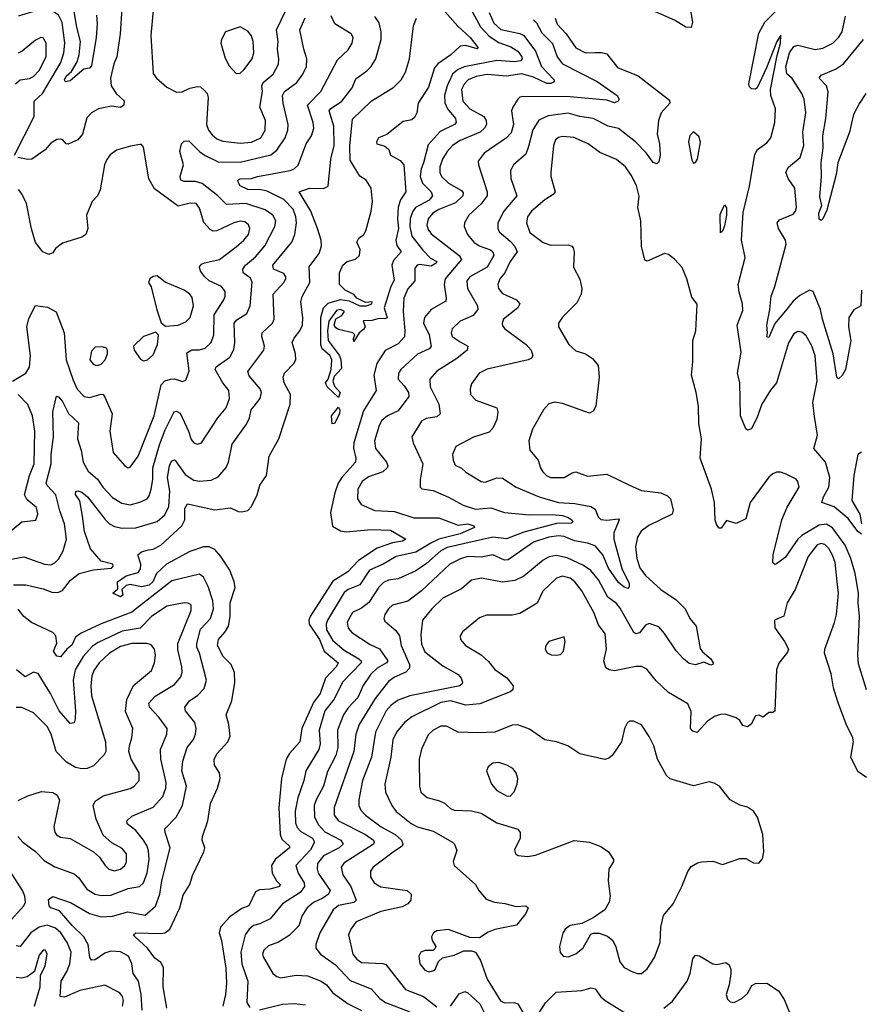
# Model space of a CAD drawing. Extents: x 2133489 to 2292442, y 756223 to 916462.
# Tile 137 of 256: x 2157753 to 2162114, y 873435 to 878538. Entities that reach past the tile are written whole.
import ezdxf

# ---------------------------------------------------------------- set-up
doc = ezdxf.new("R2010")
doc.units = 0

msp = doc.modelspace()

# ---------------------------------------------------------------- linework, layer by layer
at = {"layer": '0CON20XD'}
for points in [[(2158150.8, 878560.8), (2158155.2, 878515.2), (2158149.8, 878445), (2158125, 878298), (2158115, 878286), (2158085, 878280.8), (2158015, 878221.5), (2157991.2, 878215), (2157985.6, 878225), (2157994.8, 878245), (2158021.2, 878268.8), (2158050.5, 878319.5), (2158060.7, 878355), (2158069, 878425), (2158049.1, 878499.1), (2158025, 878643.1)], [(2157725.7, 877835), (2157828.9, 878035), (2157828.4, 878115), (2157872, 878155), (2157967, 878315), (2157981.5, 878365), (2157987.1, 878415), (2157973.4, 878523.4), (2157955, 878560.4), (2157925, 878581.8), (2157837.1, 878582.9), (2157745.8, 878555.8)], [(2158282.7, 878595), (2158273.5, 878465), (2158256.9, 878345), (2158241.4, 878308.6), (2158223.7, 878233.7), (2158226.9, 878195), (2158252.5, 878155), (2158295, 878116.7), (2158293.1, 878095), (2158275, 878083.1), (2158228.5, 878088.5), (2158161.2, 878075), (2158125.7, 878055), (2158101.6, 878028.4), (2158078.2, 877945), (2158054.5, 877915.5), (2158005, 877892), (2157994.2, 877894.2), (2157976.7, 877915), (2157965, 877919.2), (2157945, 877916.9), (2157915, 877897.5), (2157885, 877862.5), (2157816.2, 877815), (2157795, 877813.4), (2157743.5, 877823.5)], [(2158446.7, 878605), (2158433.5, 878455), (2158445, 878258.8), (2158461.4, 878235), (2158515, 878188), (2158565, 878162.5), (2158595, 878164.3), (2158635, 878183.1), (2158675, 878190.8), (2158689.4, 878189.4), (2158711.4, 878171.4), (2158725.3, 878155.3), (2158730, 878135), (2158721.2, 877995), (2158731.4, 877965), (2158750.4, 877940.4), (2158775, 877920.3), (2158805, 877908.8), (2158895, 877897.5)], [(2160089.3, 878595), (2160140.2, 878500.2), (2160185, 878451.3), (2160235, 878418.8), (2160297.4, 878397.4), (2160334.3, 878375), (2160354.7, 878345), (2160356.4, 878335), (2160349.5, 878325), (2160315, 878318.3), (2160225, 878326.2), (2160056.5, 878293.5), (2160022.1, 878277.9), (2159995, 878255.8), (2159968.1, 878195), (2159954.3, 878145), (2159956, 878106), (2159970, 878075), (2160010.7, 878025), (2160014.6, 878005), (2160005.6, 877994.4), (2159932.2, 877957.8), (2159870.5, 877889.5), (2159846, 877795), (2159832.6, 877765), (2159829, 877725), (2159840.6, 877690.6), (2159884.8, 877644.8), (2159892.5, 877625), (2159875, 877602.5), (2159803.2, 877565), (2159788.1, 877541.9), (2159776.5, 877505), (2159775.2, 877465), (2159785.7, 877415), (2159842.5, 877342.5), (2159881.8, 877301.8), (2159915.4, 877285), (2159911.2, 877275), (2159885, 877260), (2159825, 877268.6), (2159811.9, 877265), (2159799.9, 877250.1), (2159800.4, 877185), (2159765, 877143.1), (2159743.3, 877095), (2159739.3, 877025), (2159749.3, 876925), (2159746.6, 876893.4), (2159715, 876857.1), (2159646.6, 876823.4), (2159603.5, 876755), (2159588.8, 876695), (2159600.9, 876615), (2159535, 876510.6), (2159484.7, 876345), (2159482.9, 876317.1), (2159495.3, 876265), (2159493.1, 876245), (2159422.8, 876165), (2159404, 876135), (2159385.3, 876085), (2159363.4, 875983.4), (2159373.6, 875913.6), (2159415, 875888.5), (2159445, 875884), (2159575, 875895.9), (2159675, 875892.7), (2159753.3, 875845), (2159736.2, 875835), (2159685, 875826.9), (2159605, 875799.2), (2159507.9, 875735), (2159454, 875676), (2159375, 875628), (2159258.6, 875445), (2159251.1, 875425), (2159253, 875405), (2159306.1, 875325), (2159330.8, 875265), (2159403.6, 875205), (2159395.3, 875185), (2159337.3, 875125), (2159309.3, 875045), (2159275, 874998.7), (2159215.2, 874865), (2159204.7, 874795), (2159151.6, 874735), (2159133.7, 874705), (2159109.7, 874605), (2159096, 874455), (2159103.3, 874315), (2159111.2, 874291.2), (2159151.8, 874255), (2159152, 874245), (2159077.1, 874185), (2159057.9, 874155), (2159061.4, 874115), (2159084.1, 874074.1), (2159102.9, 874055), (2159100, 874045), (2159048.8, 874031.2), (2158995, 874027.5), (2158975, 874018.5), (2158941.1, 873945), (2158905, 873931.1), (2158841.3, 873888.7), (2158793.6, 873835), (2158786.9, 873805), (2158799.1, 873765), (2158822, 873622), (2158824.2, 873545), (2158819.4, 873485), (2158806.2, 873425)], [(2158895, 877897.5), (2158955, 877902.7), (2159002.9, 877925), (2159025.9, 877965), (2159027.6, 878015), (2158997.6, 878085), (2159010.8, 878165), (2159007.7, 878195), (2159015, 878212.2), (2159066.4, 878255), (2159093.6, 878306.4), (2159096.4, 878335), (2159088.6, 878385), (2159092.9, 878425), (2159084.1, 878485), (2159131.8, 878585)], [(2159943.6, 878593.6), (2160023.7, 878503.7), (2160086.6, 878445), (2160128.6, 878391.4), (2160123, 878387), (2160065, 878402.9), (2160035, 878399.6), (2159987.5, 878355), (2159920.4, 878309.6), (2159902.4, 878287.6), (2159871.5, 878188.5), (2159817.3, 878105), (2159810.9, 878055), (2159799.3, 878030.7), (2159785, 878018.2), (2159740, 878010), (2159655, 877942.5), (2159612.5, 877925), (2159602.5, 877905), (2159603.6, 877893.6), (2159645, 877882.5), (2159666.2, 877865), (2159674, 877835), (2159725, 877807.9), (2159743.9, 877785), (2159751.8, 877668.2), (2159754.4, 877645), (2159726.3, 877603.7), (2159714.4, 877565.6), (2159711.3, 877505), (2159716.3, 877455), (2159701.5, 877395), (2159706.6, 877366.6), (2159730.6, 877335), (2159689.6, 877290.4), (2159680.9, 877265), (2159693.1, 877186.9), (2159675.6, 877154.4), (2159641.8, 877045), (2159657.6, 876992.4), (2159645, 876986.9), (2159615, 876989.4), (2159578.3, 876978.3), (2159532.5, 876977.5), (2159543.3, 876945), (2159535, 876931.2), (2159512.5, 876915), (2159485, 876870), (2159482.5, 876885), (2159490, 876905), (2159480, 876915), (2159405, 876932.5), (2159390.7, 876940.7), (2159383.3, 876955), (2159392, 876988), (2159422.5, 877005), (2159436.7, 877025), (2159415, 877035.8), (2159395, 877030), (2159354.4, 876975), (2159348.9, 876925), (2159351.5, 876875), (2159408.8, 876798.8), (2159417.2, 876777.2), (2159420, 876730), (2159382.3, 876687.7), (2159375.5, 876665), (2159385, 876638), (2159414.3, 876605)], [(2161228.7, 878585), (2161240, 878525), (2161232.2, 878497.8), (2161205, 878498.5), (2161145.7, 878535), (2161020.5, 878590.5)], [(2162115, 875871.8), (2162095, 875885.4), (2162045, 875952.7), (2161973.1, 876013.1), (2161909.2, 876035), (2161917.5, 876065), (2161944.7, 876115), (2161950.7, 876165), (2161927.6, 876245), (2161867.1, 876315), (2161886.1, 876383.9), (2161871.7, 876481.7), (2161863.5, 876553.5), (2161885.2, 876665.2), (2161874.7, 876795), (2161857.2, 876847.2), (2161828.5, 876898.5), (2161805, 876917.8), (2161785, 876921.1), (2161765, 876909.4), (2161736.9, 876863.1), (2161674.6, 876655), (2161642.7, 876617.3), (2161598.9, 876545), (2161575, 876477.5), (2161545, 876417.5), (2161525, 876410), (2161515, 876418), (2161487.5, 876485), (2161484.7, 876654.7), (2161472.9, 876705), (2161490.9, 876815), (2161471.1, 876955), (2161499.5, 877030.5), (2161498.5, 877065), (2161480.3, 877125), (2161476.2, 877165), (2161512.5, 877305), (2161493.7, 877395), (2161501.5, 877538.5), (2161534.7, 877675), (2161561.5, 877838.5), (2161575.9, 877864.1), (2161625, 877898.9), (2161645.3, 877924.7), (2161665.4, 878005), (2161669.1, 878075), (2161644.4, 878144.4), (2161643.6, 878175), (2161677.7, 878352.3), (2161695.6, 878415.6), (2161697.5, 878457.5), (2161676.7, 878425), (2161622.7, 878287.3), (2161575, 878184.4), (2161565, 878176.7), (2161545, 878178.9), (2161535, 878189.2), (2161531.6, 878205), (2161582.7, 878467.3), (2161614.8, 878525.2), (2161685, 878596.2)], [(2157721.7, 875608.3), (2157785, 875607.9), (2157875, 875588.2), (2157920.6, 875570.6), (2157951.8, 875568.2), (2157975, 875580), (2158016.7, 875633.3), (2158062.1, 875667.9), (2158135, 875686.9), (2158228.8, 875695), (2158238.1, 875705), (2158235.7, 875715), (2158175, 875732.2), (2158119.6, 875795), (2158088.5, 875885), (2158078.4, 875965), (2158064.1, 876044.1), (2158042.4, 876077.6), (2158045, 876092), (2158055, 876095.6), (2158075, 876088.6), (2158105, 876064.5), (2158196.6, 875946.6), (2158219.1, 875925), (2158245, 875911.1), (2158285, 875902.4), (2158355, 875904.7), (2158465, 875936.9), (2158505, 875970.9), (2158525.5, 876014.5), (2158531.5, 876095), (2158519.6, 876165), (2158529.2, 876225), (2158540.5, 876249.5), (2158555, 876256.1), (2158561.3, 876251.3), (2158610.3, 876180.3), (2158655, 876151.4), (2158685, 876146.5), (2158745, 876150.8), (2158782.1, 876167.9), (2158823.4, 876216.6), (2158835.5, 876244.5), (2158855, 876338), (2158928, 876442), (2158943.9, 876475), (2158953.3, 876515), (2158968.2, 876535), (2159000, 876575), (2159006.2, 876605), (2158998.8, 876625), (2158942.7, 876692.7), (2158934.6, 876715), (2159018.9, 876825), (2159022.2, 876845), (2159007.1, 876895), (2159010, 876915), (2159062.7, 876965), (2159072.3, 876985), (2159065.9, 877115), (2159122.1, 877175), (2159132.1, 877195), (2159132.7, 877205), (2159121.5, 877221.5), (2159068.2, 877245), (2159064.7, 877265), (2159162.5, 877385), (2159178.2, 877425), (2159186.8, 877485), (2159184.3, 877515), (2159170.5, 877555), (2159121.8, 877605), (2159035, 877649.2), (2159005, 877656.2), (2158935, 877657.8), (2158896.5, 877676.5), (2158884.5, 877695.5), (2158884.4, 877705), (2158895, 877713.1), (2158955, 877715.2), (2158985, 877725.7), (2159155, 877756.2), (2159175.8, 877764.2), (2159195.8, 877784.2), (2159237.8, 877895), (2159264.8, 877935.2), (2159277.6, 877975), (2159274.7, 878005), (2159244.7, 878095.3), (2159313.1, 878165), (2159400.7, 878329.3), (2159455, 878381.1), (2159475.4, 878415), (2159480.4, 878445), (2159470.5, 878465), (2159386.6, 878516.6), (2159367.1, 878557.1)], [(2158515.8, 873415), (2158496.1, 873525), (2158498.4, 873625), (2158485, 873650.9), (2158453.9, 873673.9), (2158415.8, 873725.8), (2158351.8, 873785), (2158343.1, 873795), (2158354.3, 873805.7), (2158485, 873801.1), (2158505, 873805.9), (2158530.9, 873825), (2158582.3, 873935), (2158599.9, 874000.1), (2158634.6, 874055), (2158648.3, 874101.7), (2158708.1, 874225), (2158711.9, 874245), (2158698.9, 874285), (2158700.5, 874305), (2158728.8, 874385), (2158742.7, 874475), (2158777.8, 874555), (2158791.5, 874605), (2158789.4, 874635), (2158762.9, 874675), (2158761.5, 874705), (2158776.5, 874735), (2158831.1, 874795), (2158844.5, 874825), (2158837.1, 874885), (2158823.1, 874935), (2158852.6, 875007.4), (2158867.4, 875102.6), (2158865.9, 875155), (2158848.7, 875195), (2158808.1, 875238.1), (2158778, 875295), (2158784, 875325), (2158818.4, 875365), (2158834.8, 875395.2), (2158843.8, 875445), (2158844.3, 875515), (2158869.3, 875595), (2158865.4, 875625), (2158841.8, 875685), (2158795.2, 875755.2), (2158765, 875791.3), (2158735, 875806.2), (2158705, 875805.2), (2158635, 875781.2), (2158514.2, 875715.8), (2158462.1, 875667.9), (2158442.4, 875625), (2158425, 875607.6), (2158385, 875598.4), (2158325, 875610), (2158305, 875605.7), (2158283.3, 875585), (2158288.5, 875555), (2158275, 875545.7), (2158236.7, 875565), (2158261.7, 875588.3), (2158259.5, 875625), (2158305, 875656), (2158366.9, 875673.1), (2158378.5, 875691.5), (2158381.8, 875715), (2158365.8, 875765), (2158385, 875780.6), (2158420.2, 875789.8), (2158445, 875792.9), (2158485.2, 875814.8), (2158593.3, 875915), (2158608.9, 875945), (2158609.1, 876005), (2158622.1, 876027.9), (2158765, 875996.7), (2158845, 876008.2), (2158885, 875988.7), (2158905, 875986.7), (2158935, 875993.8), (2158955, 876014.4), (2158983.1, 876075), (2158998.2, 876125), (2159032.7, 876175), (2159045.6, 876275), (2159095.4, 876365), (2159155.3, 876545), (2159156.9, 876595), (2159124, 876655), (2159118.8, 876685), (2159125.5, 876705), (2159174.5, 876755), (2159183.6, 876775), (2159183.1, 876805), (2159165.4, 876865), (2159175, 876886.7), (2159205.4, 876925), (2159218.2, 876955), (2159220.6, 876995), (2159209.1, 877075), (2159217.4, 877102.6), (2159257.4, 877175), (2159253.9, 877256.1), (2159305.5, 877325), (2159317.1, 877365), (2159314.6, 877395), (2159296.2, 877455), (2159261.9, 877545), (2159201.1, 877645), (2159255, 877664.8), (2159327.4, 877662.6), (2159351.4, 877675), (2159364.7, 877815), (2159381.9, 877885), (2159381, 877985), (2159355.9, 878065), (2159363.9, 878076.1), (2159423.1, 878115), (2159476.7, 878185), (2159495, 878230.5), (2159552.5, 878272.5), (2159574.5, 878295), (2159598.2, 878335), (2159625.4, 878435.4), (2159625.4, 878475), (2159615, 878522), (2159594.1, 878554.1)], [(2158687, 877853), (2158715, 877833.1), (2158781.7, 877801.7), (2158895, 877798.8), (2159055, 877837.2), (2159085, 877861.2), (2159128.4, 877925), (2159141.8, 877965), (2159144.1, 877995), (2159117.6, 878105), (2159114.6, 878145), (2159125.6, 878165), (2159188.7, 878211.3), (2159220.4, 878255), (2159239.1, 878295), (2159241.8, 878335), (2159225.6, 878385), (2159205.4, 878485), (2159232.3, 878547.7)], [(2160415, 878537.6), (2160431, 878521), (2160458.6, 878468.6), (2160513.4, 878413.4), (2160538.4, 878345), (2160565, 878309.3), (2160745, 878217.8), (2160848.1, 878145), (2160859.5, 878125), (2160854.3, 878115), (2160835, 878106.4), (2160795, 878120.4), (2160605, 878137.8), (2160360.6, 878139.4), (2160345, 878135.5), (2160334.7, 878125.3), (2160307.8, 878085), (2160301.4, 878065), (2160311.3, 877995), (2160299.2, 877950.8), (2160274.8, 877925.2), (2160159.5, 877845), (2160129.2, 877805), (2160130, 877785), (2160175.3, 877645.3), (2160175.4, 877625), (2160145, 877582.9), (2160080, 877525), (2160058.5, 877485), (2160056.9, 877465), (2160074.3, 877424.3), (2160106.2, 877385), (2160134.3, 877365), (2160192.5, 877345), (2160204.8, 877334.8), (2160210, 877315), (2160175, 877254.7), (2160085.4, 877205), (2160069.7, 877185), (2160073.4, 877145), (2160124.6, 877055), (2160126.9, 877035), (2160103.6, 877005), (2160035, 876975.3), (2159994.5, 876935), (2159988.2, 876915), (2159994.5, 876895), (2160035, 876868.8), (2160075.4, 876845.4), (2160071.1, 876825), (2160018.8, 876781.2), (2159915, 876715.4), (2159879.1, 876675), (2159880.9, 876635), (2159925.6, 876544.4), (2159931.1, 876495), (2159915, 876480), (2159860, 876470), (2159835, 876456.5), (2159785.6, 876375), (2159791.5, 876345), (2159842.7, 876235), (2159827.4, 876152.6), (2159828, 876115), (2159837, 876107), (2159895, 876097.3), (2159975, 876063.8), (2160051.4, 876021.4), (2160115, 876000.3), (2160195, 876008), (2160265, 875983.2), (2160395, 875970.9), (2160512.7, 875972.7), (2160565, 875968.1), (2160595, 875957.8), (2160613.8, 875945), (2160618.5, 875935), (2160612.4, 875927.6), (2160535, 875927.2), (2160365, 875882.4), (2160275, 875846.8), (2160205, 875855.2), (2159968.5, 875801.5), (2159935, 875784.3), (2159860.5, 875719.5), (2159805, 875681.9), (2159715, 875640), (2159665, 875633.2), (2159639, 875621), (2159613.3, 875596.7), (2159562, 875518), (2159525, 875488.2), (2159478.2, 875465), (2159449.3, 875415), (2159454.6, 875385), (2159475, 875362.1), (2159569.7, 875299.7), (2159617.7, 875277.7), (2159660, 875215), (2159653.8, 875205), (2159605, 875177.4), (2159572.4, 875145), (2159532.8, 875087.2), (2159504.8, 875025), (2159455, 874971.1), (2159431, 874935), (2159400, 874855), (2159401.5, 874765), (2159391.3, 874725), (2159348.5, 874641.5), (2159327.5, 874565), (2159288.6, 874495), (2159278.4, 874465), (2159281.1, 874405), (2159301.6, 874365), (2159335, 874329.3), (2159417.1, 874285), (2159428.9, 874265), (2159409.2, 874245), (2159327.2, 874205), (2159296.3, 874165), (2159293.8, 874135), (2159300, 874115), (2159362.3, 874025), (2159353.1, 874005), (2159324.5, 873985), (2159275, 873962.6), (2159243.3, 873935), (2159216.1, 873895), (2159198.8, 873841.2), (2159149.3, 873790.7), (2159095, 873756.1), (2159042.6, 873737.4), (2159018.1, 873715), (2159012.2, 873695), (2159015, 873681.2), (2159065, 873594.4), (2159085, 873578.9), (2159105, 873572.9), (2159185, 873585.4), (2159245, 873581.6), (2159315, 873554.1), (2159342.1, 873535), (2159376.4, 873495), (2159455, 873437.8), (2159525, 873403.4)], [(2160526.9, 878545), (2160538.9, 878515), (2160584.2, 878465), (2160635, 878391.3), (2160685, 878366.5), (2160735, 878367.8), (2160768, 878368), (2160795, 878360.5), (2160850.2, 878290.2), (2160957.3, 878247.3), (2161120.9, 878120.9), (2161121.1, 878105), (2161076.8, 878055), (2161062.3, 878015), (2161056.6, 877945), (2161068.9, 877895), (2161071.8, 877835), (2161065, 877801.2), (2161055, 877790.8), (2161035, 877797.1), (2160998.3, 877848.3), (2160944.7, 877905), (2160855, 877974.1), (2160802.5, 877985), (2160725, 878024.7), (2160655, 878035.8), (2160595, 878053.3), (2160491.5, 878038.5), (2160443.7, 878016.3), (2160412.7, 877967.3), (2160389.1, 877880.9), (2160375, 877840.5), (2160311.5, 877785), (2160296.9, 877755), (2160297.5, 877715), (2160329.6, 877625), (2160261.8, 877545), (2160230.8, 877485), (2160230, 877455), (2160237.4, 877437.4), (2160295, 877390.4), (2160316.8, 877365), (2160330, 877335), (2160295, 877284.5), (2160266.7, 877225), (2160240.3, 877195), (2160231.1, 877165), (2160234.7, 877145), (2160255, 877118.8), (2160328, 877085), (2160344.2, 877065), (2160334.2, 877045), (2160259.4, 876985), (2160252.5, 876965), (2160255, 876951.2), (2160267.5, 876935), (2160377.1, 876855), (2160402.5, 876825), (2160412, 876795), (2160405.8, 876784.2), (2160387.5, 876775), (2160175, 876726.9), (2160134.7, 876705.3), (2160095, 876651.2), (2160087.8, 876625), (2160089.4, 876595), (2160116, 876565), (2160225, 876526), (2160230.6, 876505), (2160224.6, 876465.4), (2160205, 876420), (2160185, 876399.4), (2160105, 876373.5), (2160012.9, 876325), (2159996.4, 876283.6), (2159998.8, 876255), (2160008.8, 876228.8), (2160043.2, 876213.2), (2160065, 876191.9), (2160145, 876144.5), (2160165, 876141.2), (2160225, 876162.9), (2160255, 876162.3), (2160325, 876115.4), (2160445, 876065.3), (2160545.8, 876035.8), (2160629.8, 876029.8), (2160712.5, 876015), (2160735, 876001.2), (2160750.7, 875960.7), (2160765, 875946.9), (2160795, 875943.1), (2160855, 875950), (2160860, 875945), (2160849.6, 875920.4), (2160831.5, 875878.5), (2160830.9, 875845), (2160872.6, 875692.6), (2160911, 875615), (2160911.7, 875598.3), (2160905, 875590.4), (2160885, 875596.8), (2160855, 875620.9), (2160803.6, 875695), (2160774.5, 875764.5), (2160735, 875810.7), (2160696, 875825), (2160627.5, 875837.5), (2160575, 875858.7), (2160545, 875861.9), (2160495, 875855.9), (2160415, 875830), (2160285, 875738.9), (2160265, 875736.9), (2160205, 875764.7), (2160145, 875752.4), (2160075, 875755.2), (2160036.5, 875743.5), (2159982.3, 875715), (2159835, 875577.8), (2159765, 875524.7), (2159685, 875502.5), (2159664.5, 875485), (2159644.6, 875455), (2159639.5, 875435), (2159645, 875420), (2159702, 875372), (2159721.3, 875345), (2159729.7, 875295), (2159772.3, 875195), (2159773.6, 875176.4), (2159753.6, 875156.4), (2159695, 875129.7), (2159665, 875106.9), (2159595, 875019.6), (2159511.6, 874885), (2159494.3, 874835), (2159484, 874745), (2159381.8, 874455), (2159381.8, 874415), (2159404.6, 874385), (2159545, 874315.2), (2159586.4, 874285), (2159590.5, 874275), (2159586.5, 874265), (2159432.9, 874167.1), (2159419.6, 874145), (2159426.8, 874105), (2159468.2, 874045), (2159496.9, 873975), (2159485, 873963.3), (2159405, 873946.5), (2159377.4, 873925), (2159307.6, 873805), (2159287.8, 873745), (2159287.1, 873725), (2159311.9, 873695), (2159389.7, 873639.7), (2159465, 873557.8), (2159575, 873514.6), (2159619.2, 873465), (2159647.8, 873445), (2159775, 873396)], [(2159414.3, 876605), (2159405, 876580), (2159347.1, 876635), (2159337.1, 876655), (2159350.8, 876675), (2159366.7, 876725), (2159371.4, 876775), (2159362, 876795), (2159321.1, 876831.1), (2159313, 876853), (2159313.1, 876995), (2159327.5, 877045), (2159350.9, 877069.1), (2159415, 877087.1), (2159460, 877080), (2159515, 877054.3), (2159550, 877055), (2159577.5, 877065), (2159580, 877075), (2159545, 877072.5), (2159500, 877095), (2159485, 877112.5), (2159440, 877135), (2159410, 877165), (2159410, 877225), (2159426.9, 877265), (2159450, 877285), (2159492.9, 877297.1), (2159513.1, 877315), (2159516.7, 877346.7), (2159500, 877385), (2159510, 877405), (2159535.6, 877424.4), (2159547.2, 877442.8), (2159574.6, 877545), (2159581.5, 877595), (2159574.2, 877664.2), (2159548, 877705), (2159516.2, 877726.2), (2159465, 877809.1), (2159463.4, 877885), (2159477.4, 878022.6), (2159574.5, 878115), (2159692.4, 878187.6), (2159730, 878225), (2159752.5, 878265), (2159772.5, 878335), (2159792.9, 878505), (2159808.9, 878545)], [(2160186, 878575), (2160209.4, 878519.4), (2160247, 878487), (2160345, 878465.2), (2160365.2, 878455.2), (2160425.3, 878375), (2160457.2, 878295), (2160523.3, 878225), (2160522.2, 878215), (2160505, 878206.7), (2160485, 878207.5), (2160415, 878240), (2160355, 878257.5), (2160275, 878245.3), (2160175, 878253.2), (2160117.7, 878242.3), (2160077.5, 878225), (2160056.3, 878203.7), (2160042.5, 878175), (2160048.9, 878115), (2160085, 878075.9), (2160157.5, 878035), (2160170.8, 878015), (2160171.1, 877995), (2160161.5, 877975), (2160138.5, 877955), (2160035, 877912.1), (2159996.1, 877885), (2159967.7, 877855), (2159944.2, 877815), (2159930.2, 877775), (2159929.7, 877745), (2159938.2, 877725), (2159975, 877689.6), (2160042.6, 877652.6), (2160050.2, 877640.2), (2160048.5, 877625), (2160012, 877588), (2159925, 877554.3), (2159893.2, 877535), (2159869.2, 877505), (2159863.3, 877475), (2159869.7, 877449.7), (2159885, 877427.5), (2160030.4, 877315), (2160042.9, 877295), (2159957.3, 877195), (2159952.8, 877165), (2159963.6, 877095), (2159960.7, 877079.3), (2159885, 877035.6), (2159851.1, 876995), (2159845.6, 876965), (2159874.3, 876904.3), (2159885, 876844.2), (2159875, 876832.1), (2159815, 876804.6), (2159728.9, 876725), (2159715.5, 876705), (2159714.6, 876675), (2159745, 876639.2), (2159768.2, 876605), (2159770, 876585), (2159715, 876511.2), (2159659.5, 876485), (2159629.9, 876460.1), (2159615.2, 876434.8), (2159591.4, 876355), (2159597.2, 876315), (2159653.5, 876245), (2159660, 876225), (2159656.5, 876215), (2159634.3, 876195), (2159561.1, 876168.9), (2159526.9, 876145), (2159505.3, 876105), (2159502.8, 876055), (2159521.9, 876025), (2159593.4, 875993.4), (2159695, 875988.7), (2159795, 875956), (2159925, 875955.8), (2160025, 875917.5), (2160075, 875925.2), (2160105.6, 875915), (2160109.4, 875905), (2160035, 875873.2), (2159925.3, 875844.7), (2159883.1, 875825)], [(2161755, 878232.1), (2161727.1, 878257.1), (2161722.5, 878292.5), (2161742.6, 878365), (2161765, 878398.2), (2161785.4, 878405.4), (2161875, 878382.3), (2161915, 878389.2), (2161966.5, 878415), (2161996.1, 878445), (2162014.1, 878475), (2162031.8, 878555)], [(2158875, 878258.8), (2158895, 878260), (2158915, 878277.5), (2158957.5, 878335), (2158966.2, 878365), (2158963.8, 878425), (2158954.6, 878454.6), (2158935, 878477.5), (2158895, 878500), (2158820, 878475), (2158799.2, 878435), (2158795.7, 878415), (2158818.3, 878338.3), (2158838.5, 878298.5), (2158875, 878258.8)], [(2157731.2, 878205), (2157755, 878225.4), (2157805, 878232.3), (2157825, 878242.5), (2157855, 878274.4), (2157890, 878345), (2157891.2, 878415), (2157875, 878443.1), (2157863.3, 878445), (2157835, 878431.5), (2157766, 878374), (2157745, 878363.5)], [(2162137.3, 878155), (2162104.5, 878105), (2162074.1, 878045.9), (2162061.5, 877995), (2162052.7, 877955), (2161992.2, 877795), (2161984.3, 877735), (2161935, 877550), (2161914.2, 877505.8), (2161905, 877496.7), (2161895, 877503.3), (2161894.6, 877534.6), (2161909.4, 877575), (2161898.9, 877618.9), (2161907.2, 877725), (2161905.3, 877795), (2161916.4, 877873.6), (2161915.2, 877935), (2161930.2, 878025), (2161942.9, 878162.9), (2161933.8, 878195), (2161895.5, 878235), (2161905, 878250), (2161979.3, 878280.7), (2162021.7, 878308.3), (2162124.6, 878435)], [(2162115.6, 877135), (2162112.2, 877055), (2162075, 877034.4), (2162050, 876995), (2162047.7, 876945), (2162058.8, 876875), (2162032.5, 876725), (2162015, 876694.2), (2161995, 876676.7), (2161986.7, 876685), (2161968.8, 876805), (2161912.3, 876985), (2161903.1, 877035), (2161865, 877128.8), (2161845, 877135.7), (2161795, 877108.8), (2161760.8, 877079.2), (2161720.9, 877029.1), (2161666.2, 876963.8), (2161635, 876891.2), (2161624.6, 876894.6), (2161628.6, 876915), (2161624.1, 876955), (2161640.3, 877035), (2161646.2, 877105), (2161665.3, 877155), (2161724.4, 877375), (2161721.1, 877395), (2161684.4, 877455), (2161678.6, 877485), (2161690, 877500), (2161760.9, 877529.1), (2161773.5, 877545), (2161778, 877565), (2161768.8, 877665), (2161734.4, 877715), (2161723.3, 877746.7), (2161736.6, 877773.4), (2161796.4, 877823.6), (2161815.9, 877885), (2161811.1, 877955), (2161827.1, 878055), (2161818.2, 878125), (2161805.4, 878155), (2161755, 878232.1)], [(2160962.4, 877622.4), (2160948.5, 877678.5), (2160921.7, 877731.7), (2160891.4, 877775), (2160845, 877812.5), (2160758.7, 877848.7), (2160698, 877895), (2160625, 877926.7), (2160565, 877932.5), (2160545, 877927.5), (2160530, 877915), (2160519.4, 877885), (2160505.8, 877745), (2160505.8, 877725), (2160526.9, 877645), (2160518.1, 877631.9), (2160475, 877604.6), (2160404.5, 877545), (2160383.8, 877515), (2160378.5, 877485), (2160396.9, 877435), (2160465, 877382.5), (2160505, 877369.7), (2160595, 877370.8), (2160614.1, 877364.1), (2160621.2, 877355), (2160625.7, 877335), (2160622, 877255), (2160655, 877192.5), (2160665.6, 877145), (2160663.1, 877115), (2160639.5, 877070.5), (2160565, 876995.6), (2160545.7, 876965), (2160545.7, 876945), (2160597.8, 876855), (2160635, 876821.5), (2160685, 876805.7), (2160721.7, 876781.7), (2160751.1, 876745), (2160756.2, 876685), (2160738.9, 876535), (2160725, 876508), (2160705, 876499.2), (2160565, 876548.9), (2160525, 876555.7), (2160495, 876546), (2160467.1, 876515), (2160410.5, 876415), (2160391.5, 876355), (2160396.5, 876306.5), (2160439.4, 876255), (2160451.1, 876215), (2160463.8, 876195), (2160483.3, 876175), (2160504, 876165), (2160575, 876164.6), (2160615, 876188.5), (2160635, 876193.5), (2160695, 876172.7), (2160795, 876181.5), (2160916.2, 876123.8), (2160975, 876097.3), (2161075, 876085.5), (2161110.4, 876070.4), (2161125.6, 876055), (2161139.2, 875995), (2161134.2, 875975.8), (2161013.2, 875916.8), (2160973.7, 875886.3), (2160953.5, 875856.5), (2160943.5, 875805), (2160951.4, 875745), (2160966.3, 875696.3), (2160995, 875656.9), (2161075.2, 875585.2), (2161155, 875530.9), (2161200.8, 875485), (2161224.7, 875435), (2161257.6, 875395), (2161278.5, 875278.5), (2161291.1, 875261.1), (2161335, 875225.7), (2161346.9, 875205), (2161344, 875196), (2161335, 875193.1), (2161297.8, 875207.8), (2161255, 875193.9), (2161221.8, 875201.8), (2161191.9, 875225), (2161155, 875267.5), (2161095, 875355.8), (2161065, 875390.9), (2161015, 875408.5), (2160995, 875400), (2160965, 875360.6), (2160945.6, 875355.6), (2160935, 875361.9), (2160865, 875487.5), (2160845, 875511.8), (2160800.9, 875545), (2160751.4, 875635), (2160712.7, 875682.7), (2160675, 875708.4), (2160589, 875749), (2160535, 875761.6), (2160496.9, 875753.1), (2160465, 875737.3), (2160365, 875653.9), (2160318.3, 875631.7), (2160255, 875622.9), (2160146.2, 875643.8), (2160095, 875633.3), (2160042.2, 875587.8), (2159945, 875539.6), (2159889.1, 875485), (2159840.4, 875425), (2159830.9, 875349.1), (2159835, 875301.2), (2159852.3, 875262.3), (2159945, 875189.6), (2160025, 875143.3), (2160041.4, 875125), (2160047.5, 875105), (2160045.8, 875095), (2160033.8, 875085), (2159775, 875033.6), (2159715, 875011.4), (2159678.2, 874985), (2159651.9, 874955), (2159596.2, 874845), (2159576.8, 874715), (2159529.1, 874595), (2159509.7, 874495), (2159510.9, 874465), (2159521.1, 874441.1), (2159544.6, 874415), (2159625.4, 874355), (2159699.2, 874315), (2159731.2, 874285), (2159738.1, 874265), (2159734.6, 874255), (2159695, 874227.7), (2159584, 874146), (2159571.5, 874125), (2159570.8, 874095), (2159589.5, 874065), (2159625, 874043.9), (2159761.2, 874025), (2159782, 874005), (2159780, 873975), (2159763.8, 873955), (2159735, 873939.4), (2159625, 873915.2), (2159497.3, 873862.7), (2159468.5, 873825), (2159456.4, 873795), (2159480, 873695), (2159499.3, 873669.3), (2159525, 873651.6), (2159635, 873646.8), (2159650.6, 873640.6), (2159751.8, 873511.8), (2159844.8, 873474.8), (2159915, 873421.8)], [(2161245, 877793.3), (2161255, 877796.7), (2161265.6, 877815), (2161280, 877905), (2161272.3, 877932.3), (2161245, 877956.7), (2161225, 877937.5), (2161219.2, 877905), (2161235, 877810), (2161245, 877793.3)], [(2157625.7, 875725.8), (2157775, 875753.9), (2157881.2, 875715), (2157915, 875712.7), (2157935, 875722.2), (2157955, 875742.1), (2157979.4, 875785), (2157995.2, 875845), (2157985.5, 875925.5), (2157961.4, 875991.4), (2157940.8, 876075), (2157895, 876122.7), (2157890.8, 876135), (2157916.7, 876235), (2157916.2, 876285), (2157929.2, 876375), (2157925.5, 876505), (2157943.6, 876586.4), (2157955, 876583.3), (2157975, 876558), (2158006.5, 876496.5), (2158058.6, 876448.6), (2158053.7, 876365), (2158072.3, 876305), (2158082.5, 876245), (2158108.4, 876198.4), (2158157.1, 876157.1), (2158183.8, 876115), (2158235, 876060.8), (2158282.3, 876032.3), (2158325, 876023.4), (2158375, 876036.7), (2158413.5, 876055), (2158425, 876069.2), (2158435.2, 876104.8), (2158443.3, 876155), (2158443.9, 876215), (2158478.3, 876335), (2158507.6, 876412.4), (2158554.3, 876505), (2158565, 876508.9), (2158585, 876498.6), (2158628.2, 876405), (2158641.1, 876361.1), (2158655, 876344.3), (2158675, 876337.5), (2158695.7, 876345), (2158780, 876475), (2158823.6, 876526.4), (2158840.4, 876575), (2158836.5, 876615), (2158805.6, 876655), (2158765.5, 876725), (2158772, 876738), (2158841.8, 876788.2), (2158862.4, 876827.6), (2158868.2, 876865), (2158864.6, 876965), (2158878, 876982), (2158929.5, 877015), (2158947.2, 877055), (2158957.7, 877177.7), (2158948.4, 877198.4), (2158910.5, 877225), (2158909.6, 877245), (2158922.7, 877265), (2158975, 877308.4), (2159023.5, 877365), (2159075.3, 877465), (2159080.3, 877495), (2159065.5, 877525), (2159025, 877551.6), (2158925, 877585.2), (2158825, 877579.2), (2158780, 877625), (2158698.2, 877688.2), (2158665, 877698.8), (2158605, 877699.2), (2158588, 877705), (2158584.3, 877724.3), (2158601.5, 877785), (2158582.7, 877855), (2158591.4, 877895), (2158605, 877908.6), (2158628.9, 877908.9), (2158687, 877853)], [(2157715.8, 876664.2), (2157784.4, 876705), (2157803.5, 876736.5), (2157810, 876795), (2157790, 876945), (2157800.6, 876989.4), (2157835, 877056.2), (2157897, 877047), (2157942.7, 877022.7), (2157983.5, 876915), (2157994.7, 876775), (2158030.2, 876669.8), (2158051.9, 876621.9), (2158087.5, 876585), (2158115, 876580), (2158175, 876596.4), (2158185, 876594.3), (2158195, 876580.8), (2158232.7, 876495), (2158220.6, 876405), (2158237.5, 876295), (2158298, 876225), (2158315, 876215.8), (2158325, 876218), (2158366.8, 876275), (2158450.6, 876485), (2158485.8, 876645), (2158505, 876666.3), (2158535, 876675.3), (2158555.9, 876675.9), (2158596.9, 876663.1), (2158615, 876668.8), (2158631.7, 876718.3), (2158619.6, 876810.4), (2158645, 876826.8), (2158685, 876827.2), (2158715, 876834.7), (2158745, 876864.4), (2158759.7, 876905), (2158761.6, 877008.4), (2158810.8, 877085), (2158818.5, 877105), (2158818.3, 877128.3), (2158798.5, 877155), (2158735.6, 877185), (2158712.5, 877205), (2158690, 877235), (2158685, 877256.7), (2158695, 877270.8), (2158711.7, 877278.3), (2158789.2, 877295), (2158875, 877359.6), (2158915.4, 877395), (2158938.2, 877425), (2158945.3, 877455), (2158938.8, 877475), (2158920.5, 877490.5), (2158895, 877493.6), (2158862.9, 877485), (2158775, 877442.5), (2158755, 877442.3), (2158740.2, 877450.2), (2158707.1, 877487.1), (2158685, 877561.2), (2158668, 877585), (2158637.2, 877587.2), (2158575, 877570.6), (2158451, 877661), (2158422.4, 877712.4), (2158395, 877877.5), (2158385, 877890), (2158375, 877891.2), (2158327.5, 877882.5), (2158255, 877860.8), (2158222, 877838), (2158205, 877813.8), (2158192.7, 877785), (2158170.4, 877655), (2158156.1, 877623.9), (2158129.4, 877595), (2158100, 877525), (2158106.2, 877455), (2158095.8, 877424.2), (2158075, 877410), (2157975, 877378.8), (2157938.3, 877351.7), (2157925, 877330), (2157905, 877320), (2157873.8, 877335), (2157835, 877383.3), (2157814, 877454), (2157788.2, 877585), (2157764.4, 877635), (2157746.8, 877656.8)], [(2162141.4, 875065), (2162098.7, 875198.7), (2162095.3, 875245), (2162104.2, 875445.8), (2162097.4, 875515), (2162099.5, 875565), (2162082.6, 875667.4), (2162059.8, 875745), (2162030, 875815), (2161965, 875904), (2161933.8, 875923.8), (2161895, 875917.3), (2161805, 875863.6), (2161785.3, 875845), (2161720.1, 875749.9), (2161675, 875716.9), (2161665, 875714.5), (2161655, 875722), (2161657.8, 875765), (2161702.7, 875945), (2161728.9, 876011.1), (2161791.9, 876115), (2161785.8, 876145), (2161776.6, 876156.6), (2161725, 876182.9), (2161695, 876192.5), (2161675, 876192), (2161655, 876184), (2161635, 876166), (2161538.2, 876035), (2161515, 875950), (2161465, 875926.7), (2161415, 875942.5), (2161387.7, 875902.3), (2161377.5, 875902.5), (2161365, 875917.5), (2161357, 875943), (2161352.7, 876035), (2161338.2, 876105), (2161279.4, 876265), (2161285.9, 876365), (2161272.2, 876445), (2161269.8, 876535), (2161258.6, 876605), (2161233.5, 876695), (2161241.3, 876765), (2161240.9, 876875), (2161256.7, 876925), (2161263, 877063), (2161235, 877100), (2161210.6, 877195), (2161185, 877253.3), (2161146.4, 877296.4), (2161115, 877320), (2161095, 877326), (2161005, 877286.7), (2160991.7, 877291.7), (2160974.4, 877364.4), (2160971.5, 877495), (2160956.2, 877565), (2160962.4, 877622.4)], [(2161385, 877433.3), (2161382.1, 877527.9), (2161405, 877578.8), (2161415, 877562.5), (2161414.7, 877525), (2161405, 877470), (2161395, 877441.2), (2161385, 877433.3)], [(2158509.2, 876949.2), (2158575, 876954.5), (2158615, 876972.5), (2158635.8, 876994.2), (2158653.8, 877055), (2158647.6, 877097.6), (2158635.2, 877115.2), (2158605, 877135.4), (2158507.1, 877177.1), (2158465, 877210), (2158445, 877206.7), (2158427.5, 877195), (2158420, 877175), (2158433.9, 877153.9), (2158463.7, 877033.7), (2158487.1, 876967.1), (2158509.2, 876949.2)], [(2158395, 876768.8), (2158415, 876774), (2158445, 876800), (2158467.5, 876855), (2158472.5, 876902.5), (2158458.6, 876918.6), (2158394.5, 876895.5), (2158342.5, 876845), (2158346.7, 876825), (2158378.8, 876778.8), (2158395, 876768.8)], [(2158155, 876745.6), (2158175, 876752.9), (2158195.6, 876775), (2158208, 876805), (2158208.8, 876825), (2158202.5, 876835), (2158182.7, 876842.7), (2158145, 876840), (2158125, 876820), (2158116.7, 876775), (2158135, 876750), (2158155, 876745.6)], [(2157665.2, 875854.8), (2157764.3, 875935), (2157837, 875943), (2157846.7, 875975), (2157839.6, 876009.6), (2157790.4, 876050.4), (2157778.9, 876075), (2157804.3, 876175), (2157828, 876235), (2157831, 876405), (2157820.3, 876485), (2157795, 876542.7), (2157745, 876594.6)], [(2159373, 876443), (2159368.1, 876485), (2159405, 876530), (2159412.5, 876515), (2159410.5, 876495), (2159385, 876444), (2159373, 876443)], [(2162115, 876295.8), (2162095.7, 876284.3), (2162075.5, 876175), (2162065.5, 876045), (2162105.5, 875975), (2162115.4, 875925)], [(2159883.1, 875825), (2159805, 875777.2), (2159704.6, 875755.4), (2159637.3, 875715), (2159566, 875684), (2159515, 875609.2), (2159455.2, 875584.8), (2159435, 875568.5), (2159348.4, 875425), (2159340.7, 875405), (2159343, 875375), (2159375, 875320.3), (2159435, 875270.7), (2159511.2, 875225), (2159522.9, 875215), (2159523.2, 875205), (2159426.5, 875105), (2159383.3, 875016.7), (2159334.3, 874955), (2159304.8, 874855), (2159309.3, 874785), (2159304, 874756), (2159235.3, 874644.7), (2159225.9, 874595), (2159193.9, 874505), (2159181.2, 874435), (2159182.3, 874375), (2159190.9, 874350.9), (2159210.2, 874330.2), (2159270, 874295), (2159280.4, 874275), (2159260.8, 874235), (2159183.2, 874155), (2159196.2, 874115), (2159227.1, 874065), (2159229.2, 874045), (2159207.1, 874015), (2159115, 873955.3), (2159051.8, 873878.2), (2158998.2, 873851.8), (2158965, 873842.5), (2158942.5, 873825), (2158921.2, 873795), (2158898.9, 873705), (2158904.3, 873645), (2158936, 873555), (2158930.4, 873445), (2158945, 873418.9)], [(2162140.3, 874610.3), (2162095, 874641.2), (2162059.2, 874715), (2162072.9, 874795), (2162070.6, 874815), (2162035, 874886.7), (2161992.2, 875002.2), (2161969.1, 875075), (2161957, 875147), (2161922.5, 875255), (2161924, 875275), (2161975, 875413.8), (2161984.6, 875455), (2161995.8, 875565), (2161988.6, 875625), (2161978.8, 875725), (2161965, 875762.3), (2161945, 875796.9), (2161925, 875816.9), (2161905, 875823.3), (2161885, 875816.3), (2161838.2, 875755), (2161771.8, 875585), (2161730, 875515), (2161713.2, 875446.8), (2161663.8, 875425), (2161666.1, 875386.1), (2161716.7, 875315), (2161736.7, 875275), (2161730.7, 875259.3), (2161686.4, 875203.6), (2161675, 875167.5), (2161665, 874953.3), (2161655, 874946.7), (2161635, 874947.5), (2161605, 874923.3), (2161585, 874933.3), (2161565, 874930), (2161543, 874887), (2161525, 874873.3), (2161500.5, 874880.5), (2161485, 874905.8), (2161465, 874919.4), (2161408.3, 874938.3), (2161385, 874936.4), (2161354, 874926), (2161317.7, 874902.3), (2161263.3, 874843.3), (2161240.3, 874850.3), (2161229.2, 874865), (2161232.8, 874952.8), (2161215, 874992), (2161115, 875050.5), (2161051.2, 875111.2), (2161001.9, 875171.9), (2160975.4, 875185.4), (2160945, 875186.2), (2160835, 875163.5), (2160807.6, 875167.6), (2160789.4, 875179.4), (2160780.6, 875215), (2160793.6, 875276.4), (2160787.5, 875355), (2160752, 875402), (2160728.8, 875465), (2160665, 875577.8), (2160628.8, 875625), (2160605, 875642.5), (2160565, 875653.2), (2160535, 875643.8), (2160463.4, 875576.6), (2160435, 875513.6), (2160345, 875460.4), (2160305, 875452.3), (2160171.4, 875451.4)], [(2158388.7, 873405), (2158383, 873485), (2158368.6, 873555), (2158342, 873595), (2158334.7, 873644.7), (2158317.8, 873685), (2158275, 873706.1), (2158225, 873710.8), (2158195, 873700.4), (2158145, 873665.4), (2158125, 873663.3), (2158117.4, 873677.4), (2158108.4, 873745), (2158086.4, 873785), (2158025, 873844.1), (2157960.1, 873920.1), (2157915.4, 873935.4), (2157905.6, 873945), (2157902.2, 873977.8), (2157925, 873994), (2158020.3, 873960.3), (2158115, 873906.1), (2158175, 873888.4), (2158235, 873891.6), (2158313.4, 873913.4), (2158403.5, 873896.5), (2158457.3, 873942.7), (2158479.3, 874005), (2158490.3, 874075), (2158532.3, 874245), (2158506.7, 874325), (2158506, 874344), (2158564.6, 874405), (2158596.8, 874465), (2158617.5, 874565), (2158594.1, 874645), (2158598, 874695), (2158620.4, 874765), (2158653.1, 874806.9), (2158663.9, 874835), (2158666.9, 874865), (2158660.8, 874895), (2158612.1, 874955), (2158608.2, 874975), (2158633, 875007), (2158677, 875037), (2158708.3, 875071.7), (2158720.7, 875115), (2158685.3, 875255), (2158671.1, 875285), (2158671, 875305), (2158690.8, 875379.2), (2158742.2, 875435), (2158757.6, 875485), (2158754, 875526), (2158730.6, 875600.6), (2158705, 875649.2), (2158685, 875664.4), (2158540.8, 875629.2), (2158335, 875466.4), (2158175, 875407.3), (2158071.1, 875358.9), (2158041.7, 875338.3), (2158024.1, 875295.9), (2157996.9, 875275), (2157965, 875236), (2157945, 875238.5), (2157929.1, 875265), (2157946.3, 875306.3), (2157940, 875345), (2157925, 875361.5), (2157815, 875413.8), (2157774, 875444), (2157745, 875482.7)], [(2157744.3, 874305), (2157770, 874275), (2157835, 874227.2), (2157879.6, 874179.6), (2157935, 874147.5), (2158035, 874111.8), (2158059.8, 874089.8), (2158101.5, 874031.5), (2158145, 874006), (2158175, 873999.4), (2158225, 874001.2), (2158315, 874035.8), (2158374.7, 874045.3), (2158395.3, 874065), (2158413.2, 874116.8), (2158423.8, 874185), (2158420.1, 874230.1), (2158413.4, 874255), (2158395.2, 874285.2), (2158355.6, 874335.6), (2158310.7, 874370.7), (2158308.9, 874385), (2158335, 874409.1), (2158445, 874457.1), (2158495, 874511.1), (2158510.7, 874555), (2158512.9, 874585), (2158485.3, 874705.3), (2158482.1, 874755), (2158515.5, 874835), (2158517.5, 874865), (2158475, 874923.5), (2158426.7, 874975), (2158422.5, 874995), (2158455, 875031.1), (2158555, 875092.1), (2158588, 875132), (2158594.6, 875155), (2158593.3, 875183.3), (2158573.1, 875273.1), (2158572.8, 875305), (2158641.2, 875475), (2158641.4, 875505), (2158625, 875514.5), (2158605, 875516.2), (2158515, 875498.9), (2158435.5, 875444.5), (2158378.2, 875385), (2158285, 875367.9), (2158159.4, 875310.6), (2158129.9, 875290.1), (2158082.7, 875237.3), (2158041.2, 875168.8), (2158029.6, 875115), (2158042.7, 874955), (2158040.6, 874915), (2158035, 874893.3), (2158015, 874890), (2157957.9, 874955), (2157913.6, 875045), (2157849.8, 875149.8), (2157825, 875155.6), (2157782.1, 875132.1), (2157737.5, 875167.5)], [(2160171.4, 875451.4), (2160135, 875437.8), (2160048, 875365), (2160035.8, 875345), (2160037.5, 875325), (2160062.5, 875295), (2160145, 875245.6), (2160182.1, 875212.1), (2160215, 875170.5), (2160277.3, 875127.3), (2160309.5, 875085), (2160308.1, 875065), (2160295, 875054.6), (2160138, 874992), (2160065, 874985.3), (2159985, 875007.3), (2159935, 874998.5), (2159785.2, 874924.8), (2159746.5, 874895), (2159706.2, 874845), (2159686.7, 874805), (2159676.9, 874715), (2159645.5, 874575.5), (2159647.8, 874535), (2159681.8, 874465), (2159703.8, 874433.8), (2159781.4, 874371.4), (2159815, 874354.8), (2159895, 874331.6), (2159995.8, 874275), (2160005.7, 874265), (2160017.7, 874232.3), (2159998.8, 874175), (2160004, 874155), (2160115, 874055.8), (2160131.4, 874025), (2160169.7, 873979.7), (2160213.4, 873963.4), (2160267.4, 873957.4), (2160325, 873942), (2160375.8, 873945.8), (2160387.5, 873935), (2160375.8, 873905), (2160328, 873845), (2160215, 873822.5), (2160181.2, 873808.8), (2160135, 873778.6), (2160085, 873781.9), (2159975, 873822.5), (2159915, 873815.7), (2159896.7, 873805), (2159886.7, 873785), (2159890, 873765), (2159908.8, 873735), (2159905, 873722.5), (2159895, 873714), (2159855, 873714.2), (2159832.5, 873705), (2159821.8, 873685), (2159827.3, 873645), (2159851.9, 873611.9), (2159875, 873602.5), (2159905, 873611.1), (2159923, 873657), (2159944.3, 873675.7), (2160005, 873689.4), (2160055, 873711.4), (2160095, 873712.5), (2160114.4, 873704.4), (2160141.1, 873661.1), (2160175, 873565.6), (2160245, 873453.5), (2160265, 873442.5), (2160315, 873443.8), (2160335, 873436.5), (2160370.8, 873375)], [(2160535, 875244.3), (2160555, 875247.5), (2160571.4, 875265), (2160580, 875315), (2160575, 875340), (2160495, 875315.7), (2160478.8, 875295), (2160476.2, 875275), (2160486.1, 875256.1), (2160506.2, 875246.2), (2160535, 875244.3)], [(2157745, 874490.4), (2157795.2, 874514.8), (2157867, 874537), (2157925, 874531.9), (2157945, 874520), (2157960.4, 874495), (2157930.8, 874355), (2157935, 874326.7), (2157943.2, 874313.2), (2157965, 874300.5), (2158015, 874293.5), (2158135.3, 874225.3), (2158167.1, 874197.1), (2158195.5, 874155), (2158216, 874136), (2158245, 874127.1), (2158275, 874134.6), (2158298.2, 874155), (2158307, 874173), (2158306.7, 874215), (2158285, 874242.9), (2158231.2, 874271.2), (2158185, 874310.8), (2158150, 874395), (2158133.8, 874465), (2158145, 874487.8), (2158185.4, 874514.6), (2158325, 874553.6), (2158345.7, 874565), (2158373.1, 874595), (2158371.5, 874635), (2158331.2, 874705), (2158319.1, 874745), (2158321.5, 874775), (2158334.7, 874815.3), (2158340.4, 874865), (2158302.4, 874952.4), (2158307.8, 875015), (2158343.7, 875086.3), (2158435.4, 875165), (2158451.6, 875205), (2158457.3, 875245), (2158452.3, 875275), (2158435, 875297.3), (2158414.1, 875304.1), (2158335, 875305.2), (2158275, 875288.3), (2158218.7, 875255), (2158165, 875204.6), (2158138.1, 875165), (2158126.3, 875135), (2158121.1, 875085), (2158126.1, 875033.9), (2158197.9, 874795), (2158199.1, 874745), (2158191.8, 874728.2), (2158135, 874670), (2158102.8, 874657.2), (2158074.5, 874654.5), (2158042.8, 874662.8), (2157995, 874690), (2157942, 874745), (2157915.9, 874835), (2157895.3, 874875), (2157824.4, 874945), (2157765, 874972.7), (2157735, 874973.5)], [(2160975, 873594.2), (2161005, 873618.8), (2161043.1, 873676.9), (2161071.9, 873755), (2161075.6, 873835), (2161089.2, 873895), (2161139.4, 873955), (2161184.4, 874045), (2161215, 874123.3), (2161231.7, 874148.3), (2161265, 874168.8), (2161285, 874173.8), (2161345, 874176.7), (2161395, 874160), (2161485, 874191.2), (2161515, 874190), (2161555, 874168.8), (2161583, 874167), (2161601.7, 874188.3), (2161609.6, 874225), (2161602.8, 874315), (2161575.4, 874405), (2161555, 874436.2), (2161525, 874456.2), (2161485, 874466.2), (2161435, 874493.8), (2161378.8, 874565), (2161351.7, 874581.7), (2161325, 874588), (2161245, 874567.5), (2161123.6, 874603.6), (2161105, 874620), (2161058.1, 874705), (2161038.6, 874775), (2161015, 874823.3), (2160975, 874882.5), (2160933, 874903), (2160915, 874902.5), (2160903.3, 874895), (2160886.7, 874865), (2160871.2, 874795), (2160823.3, 874725), (2160805, 874710), (2160785, 874703.3), (2160655, 874733.3), (2160593.3, 874775), (2160535, 874795.8), (2160475, 874805.8), (2160395, 874860), (2160335, 874883.5), (2160305, 874881.9), (2160214.6, 874845.4), (2160125, 874841.2), (2160025, 874845.4), (2159965, 874876.7), (2159935.5, 874875.5), (2159895, 874856.2), (2159869.1, 874830.9), (2159835, 874757.5), (2159823.6, 874705), (2159824.7, 874564.7), (2159830.9, 874535), (2159865, 874507.3), (2159928.5, 874488.5), (2159955, 874476.7), (2159985, 874450), (2160005, 874440.5), (2160095, 874437.2), (2160145, 874426.2), (2160225, 874374.6), (2160335, 874342.9), (2160346.9, 874325), (2160345.7, 874295.7), (2160317.8, 874235), (2160322.5, 874215), (2160336.6, 874206.6), (2160385, 874200.8), (2160425, 874207.8), (2160626.1, 874283.9), (2160705.7, 874275.7), (2160765, 874252), (2160803.8, 874225), (2160830, 874185), (2160830, 874175), (2160806, 874135), (2160802.5, 874075), (2160812.9, 873995), (2160806.6, 873963.4), (2160785, 873924), (2160725, 873883.8), (2160665, 873853.3), (2160605, 873844), (2160580, 873825), (2160566.8, 873803.2), (2160550, 873735), (2160553.6, 873703.6), (2160568.8, 873685), (2160595, 873680.6), (2160635, 873697.1), (2160672.2, 873727.8), (2160712.3, 873797.7), (2160726, 873804), (2160755, 873804.3), (2160798.3, 873788.3), (2160826.2, 873766.2), (2160842.4, 873732.4), (2160863.3, 873655), (2160885, 873626), (2160925, 873604.4), (2160955, 873594.2), (2160975, 873594.2)], [(2160295, 874513.1), (2160314.7, 874535.3), (2160331.5, 874575), (2160334.5, 874605), (2160325.6, 874635), (2160307.7, 874657.7), (2160278, 874675), (2160235, 874688.5), (2160205.4, 874684.6), (2160180.8, 874665), (2160171.4, 874645), (2160197.8, 874575), (2160225, 874542.9), (2160275, 874514.5), (2160295, 874513.1)], [(2157693.1, 873855), (2157774.6, 873945), (2157782.7, 873965), (2157779.2, 873995), (2157767.4, 874025), (2157704.5, 874125)], [(2158285.8, 873425), (2158290.7, 873455), (2158286.8, 873475), (2158271.9, 873495), (2158195, 873534.5), (2158097.3, 873512.7), (2158065, 873505.9), (2157985, 873471.5), (2157962.9, 873475), (2157967.5, 873555), (2157997.4, 873605), (2158013.1, 873645), (2158020.3, 873705), (2158000, 873755), (2157965.7, 873805), (2157939.1, 873829.1), (2157895, 873844.8), (2157855, 873834.8), (2157811.6, 873805), (2157755, 873734.4), (2157735, 873737.5)], [(2157830, 873425), (2157858.8, 873525), (2157860.6, 873585), (2157885.5, 873635), (2157895.6, 873695), (2157886.2, 873715), (2157875, 873716.2), (2157855, 873688.8), (2157844.5, 873655), (2157830, 873605), (2157792.2, 873577.8), (2157765, 873570), (2157735, 873574.4)], [(2161090.5, 873415), (2161135, 873450.5), (2161212.3, 873555), (2161227.1, 873595), (2161240.2, 873669.8), (2161255, 873690), (2161275, 873685.8), (2161345, 873644.4), (2161365, 873641.9), (2161411.7, 873651.7), (2161429.1, 873639.1), (2161438.6, 873615), (2161438.6, 873595), (2161430, 873535), (2161412.9, 873485), (2161420.9, 873460.9), (2161435, 873447.5), (2161455.4, 873444.6), (2161494.2, 873465), (2161525, 873491.4), (2161547.1, 873532.9), (2161565, 873543.1), (2161624.5, 873544.5), (2161684, 873505), (2161715, 873460), (2161757.5, 873355)], [(2159985, 873424.5), (2160030.6, 873489.4), (2160059.5, 873500.5), (2160075.6, 873495), (2160137.6, 873437.6), (2160174.4, 873364.4)], [(2160434.2, 873375.8), (2160478.2, 873441.7), (2160532.8, 873497.2), (2160665, 873507.1), (2160715, 873520.5), (2160735, 873515.6), (2160765, 873474.2), (2160787.5, 873455), (2160955, 873351.5)], [(2158995, 873406.8), (2159115, 873436.2), (2159175, 873439.6), (2159235, 873432.1)]]:
    msp.add_lwpolyline(points, dxfattribs=at)

doc.saveas('drawing.dxf')
